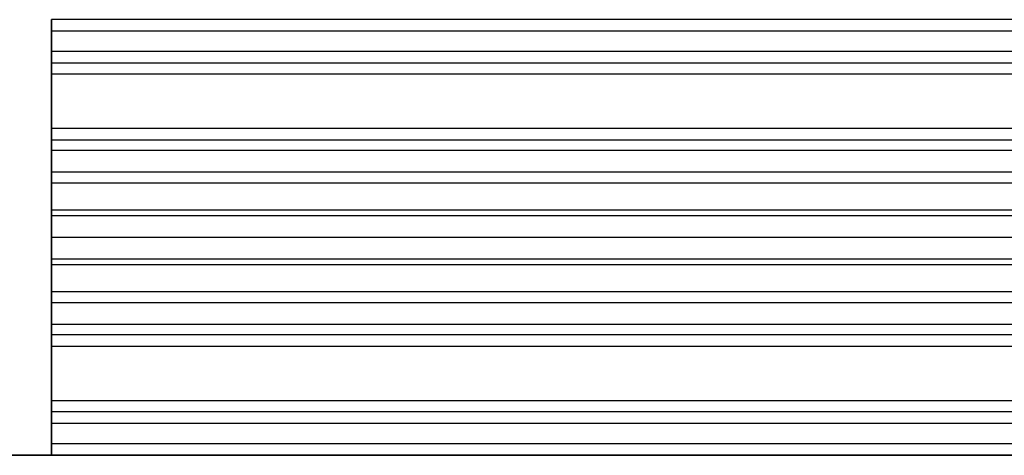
# Model space of a CAD drawing. Header units: millimetres. Extents: x -206 to 214, y -182 to 189.
# Tile 32 of 256: x -183.89 to -165.82, y 140.53 to 148.53. Entities that reach past the tile are written whole.
import ezdxf

# ---------------------------------------------------------------- set-up
doc = ezdxf.new("R2010")
doc.units = ezdxf.units.MM
doc.layers.add('Default', color=7, linetype='Continuous', true_color=0x000000)

msp = doc.modelspace()

# ---------------------------------------------------------------- linework, layer by layer
at = {"layer": 'Default'}
for p, q in [((-204.811, 140.531, 1113.503), (213.189, 140.531, 1113.503)), ((213.189, 140.531, 715.503), (-204.811, 140.531, 715.503)), ((213.189, 140.531, 914.503), (-204.811, 140.531, 914.503))]:
    msp.add_line(p, q, dxfattribs=at)
for points in [[(186.689, 148.531, 1018.895), (1.689, 148.531, 1018.895), (-183.311, 148.531, 1018.895)], [(186.689, 148.531, 1032.503), (1.689, 148.531, 1032.503), (-183.311, 148.531, 1032.503)], [(-183.311, 148.531, 1018.895), (-183.311, 148.531, 1025.699), (-183.311, 148.531, 1032.503)], [(-145.731, 148.531, 1025.699), (-164.521, 148.531, 1025.699), (-183.311, 148.531, 1025.699)], [(186.689, 148.32, 1033.398), (1.689, 148.32, 1033.398), (-183.311, 148.32, 1033.398)], [(186.689, 147.945, 1017.481), (1.689, 147.945, 1017.481), (-183.311, 147.945, 1017.481)], [(186.689, 147.731, 1034.103), (1.689, 147.731, 1034.103), (-183.311, 147.731, 1034.103)], [(-183.311, 147.731, 1034.103), (-183.311, 146.131, 1035.303), (-183.311, 144.531, 1036.503)], [(186.689, 147.531, 1063.503), (1.689, 147.531, 1063.503), (-183.311, 147.531, 1063.503)], [(186.689, 147.531, 1061.503), (1.689, 147.531, 1061.503), (-183.311, 147.531, 1061.503)], [(-183.311, 147.531, 1063.503), (-183.311, 145.031, 1063.503), (-183.311, 142.531, 1063.503)], [(-183.311, 147.531, 1061.503), (-183.311, 147.531, 1062.503), (-183.311, 147.531, 1063.503)], [(-183.311, 142.531, 1061.503), (-183.311, 145.031, 1061.503), (-183.311, 147.531, 1061.503)], [(186.689, 147.531, 1062.503), (1.689, 147.531, 1062.503), (-183.311, 147.531, 1062.503)], [(186.689, 146.531, 1016.895), (1.689, 146.531, 1016.895), (-183.311, 146.531, 1016.895)], [(186.689, 146.531, 1018.895), (1.689, 146.531, 1018.895), (-183.311, 146.531, 1018.895)], [(186.689, 146.531, 1032.395), (1.689, 146.531, 1032.395), (-183.311, 146.531, 1032.395)], [(-183.311, 141.531, 1016.895), (-183.311, 144.031, 1016.895), (-183.311, 146.531, 1016.895)], [(-183.311, 146.531, 1018.895), (-183.311, 144.031, 1018.895), (-183.311, 141.531, 1018.895)], [(-183.311, 146.531, 1032.395), (-183.311, 146.531, 1025.645), (-183.311, 146.531, 1018.895)], [(-183.311, 143.331, 1034.795), (-183.311, 144.931, 1033.595), (-183.311, 146.531, 1032.395)], [(-145.741, 146.531, 1025.645), (-164.526, 146.531, 1025.645), (-183.311, 146.531, 1025.645)], [(186.689, 146.531, 1044.003), (1.689, 146.531, 1044.003), (-183.311, 146.531, 1044.003)], [(186.689, 146.531, 1036.503), (1.689, 146.531, 1036.503), (-183.311, 146.531, 1036.503)], [(-183.311, 146.531, 1036.503), (-183.311, 146.531, 1040.253), (-183.311, 146.531, 1044.003)], [(-183.311, 144.531, 1036.503), (-183.311, 145.531, 1036.503), (-183.311, 146.531, 1036.503)], [(186.689, 146.531, 1040.253), (1.689, 146.531, 1040.253), (-183.311, 146.531, 1040.253)], [(186.689, 146.32, 1044.898), (1.689, 146.32, 1044.898), (-183.311, 146.32, 1044.898)], [(186.689, 146.131, 1035.303), (1.689, 146.131, 1035.303), (-183.311, 146.131, 1035.303)], [(186.689, 145.731, 1045.603), (1.689, 145.731, 1045.603), (-183.311, 145.731, 1045.603)], [(-183.311, 145.731, 1045.603), (-183.311, 144.131, 1046.803), (-183.311, 142.531, 1048.003)], [(186.689, 145.531, 1036.503), (1.689, 145.531, 1036.503), (-183.311, 145.531, 1036.503)], [(186.689, 145.031, 1063.503), (1.689, 145.031, 1063.503), (-183.311, 145.031, 1063.503)], [(186.689, 145.031, 1061.503), (1.689, 145.031, 1061.503), (-183.311, 145.031, 1061.503)], [(186.689, 144.931, 1033.595), (1.689, 144.931, 1033.595), (-183.311, 144.931, 1033.595)], [(186.689, 144.531, 1043.895), (1.689, 144.531, 1043.895), (-183.311, 144.531, 1043.895)], [(186.689, 144.531, 1036.503), (1.689, 144.531, 1036.503), (-183.311, 144.531, 1036.503)], [(-183.311, 144.531, 1043.895), (-183.311, 143.531, 1043.895), (-183.311, 142.531, 1043.895)], [(-183.311, 144.531, 1036.503), (-183.311, 144.531, 1040.199), (-183.311, 144.531, 1043.895)], [(186.689, 144.531, 1040.199), (1.689, 144.531, 1040.199), (-183.311, 144.531, 1040.199)], [(186.689, 144.531, 1036.503), (1.689, 144.531, 1036.503), (-183.311, 144.531, 1036.503)], [(186.689, 144.531, 1043.895), (1.689, 144.531, 1043.895), (-183.311, 144.531, 1043.895)], [(-183.311, 144.531, 1043.895), (-183.311, 144.531, 1040.199), (-183.311, 144.531, 1036.503)], [(-183.311, 141.331, 1046.295), (-183.311, 142.931, 1045.095), (-183.311, 144.531, 1043.895)], [(186.689, 144.531, 1040.199), (1.689, 144.531, 1040.199), (-183.311, 144.531, 1040.199)], [(186.689, 144.131, 1046.803), (1.689, 144.131, 1046.803), (-183.311, 144.131, 1046.803)], [(186.689, 144.031, 1016.895), (1.689, 144.031, 1016.895), (-183.311, 144.031, 1016.895)], [(186.689, 144.031, 1018.895), (1.689, 144.031, 1018.895), (-183.311, 144.031, 1018.895)], [(186.689, 143.531, 1043.895), (1.689, 143.531, 1043.895), (-183.311, 143.531, 1043.895)], [(186.689, 143.331, 1034.795), (1.689, 143.331, 1034.795), (-183.311, 143.331, 1034.795)], [(186.689, 142.931, 1045.095), (1.689, 142.931, 1045.095), (-183.311, 142.931, 1045.095)], [(186.689, 142.742, 1035.5), (1.689, 142.742, 1035.5), (-183.311, 142.742, 1035.5)], [(186.689, 142.531, 1036.395), (1.689, 142.531, 1036.395), (-183.311, 142.531, 1036.395)], [(186.689, 142.531, 1043.895), (1.689, 142.531, 1043.895), (-183.311, 142.531, 1043.895)], [(-183.311, 142.531, 1043.895), (-183.311, 142.531, 1040.145), (-183.311, 142.531, 1036.395)], [(186.689, 142.531, 1040.145), (1.689, 142.531, 1040.145), (-183.311, 142.531, 1040.145)], [(186.689, 142.531, 1063.503), (1.689, 142.531, 1063.503), (-183.311, 142.531, 1063.503)], [(186.689, 142.531, 1061.503), (1.689, 142.531, 1061.503), (-183.311, 142.531, 1061.503)], [(186.689, 142.531, 1048.003), (1.689, 142.531, 1048.003), (-183.311, 142.531, 1048.003)], [(-183.311, 142.531, 1048.003), (-183.311, 142.531, 1054.753), (-183.311, 142.531, 1061.503)], [(-148.741, 142.531, 1054.753), (-166.026, 142.531, 1054.753), (-183.311, 142.531, 1054.753)], [(186.689, 141.531, 1016.895), (1.689, 141.531, 1016.895), (-183.311, 141.531, 1016.895)], [(186.689, 141.531, 1018.895), (1.689, 141.531, 1018.895), (-183.311, 141.531, 1018.895)], [(-183.311, 141.531, 1018.895), (-183.311, 141.531, 1017.895), (-183.311, 141.531, 1016.895)], [(186.689, 141.531, 1017.895), (1.689, 141.531, 1017.895), (-183.311, 141.531, 1017.895)], [(186.689, 141.331, 1046.295), (1.689, 141.331, 1046.295), (-183.311, 141.331, 1046.295)], [(186.689, 141.116, 1062.918), (1.689, 141.116, 1062.918), (-183.311, 141.116, 1062.918)], [(186.689, 140.742, 1047), (1.689, 140.742, 1047), (-183.311, 140.742, 1047)]]:
    msp.add_open_spline(points, degree=2, dxfattribs=at)
for points, weights in [([(-183.311, 146.531, 1016.895), (-183.311, 148.531, 1016.895), (-183.311, 148.531, 1018.895)], [1, 0.707106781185, 1]), ([(-183.311, 148.531, 1032.503), (-183.311, 148.531, 1033.503), (-183.311, 147.731, 1034.103)], [1, 0.894427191, 1]), ([(-183.311, 146.531, 1044.003), (-183.311, 146.531, 1045.003), (-183.311, 145.731, 1045.603)], [1, 0.894427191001, 1]), ([(-183.311, 142.531, 1036.395), (-183.311, 142.531, 1035.395), (-183.311, 143.331, 1034.795)], [1, 0.894427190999, 1]), ([(-183.311, 142.531, 1063.503), (-183.311, 140.531, 1063.503), (-183.311, 140.531, 1061.503)], [1, 0.707106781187, 1]), ([(-183.311, 140.531, 1047.895), (-183.311, 140.531, 1046.895), (-183.311, 141.331, 1046.295)], [1, 0.894427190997, 1])]:
    msp.add_rational_spline(points, weights, degree=2, dxfattribs=at)

doc.saveas('drawing.dxf')
